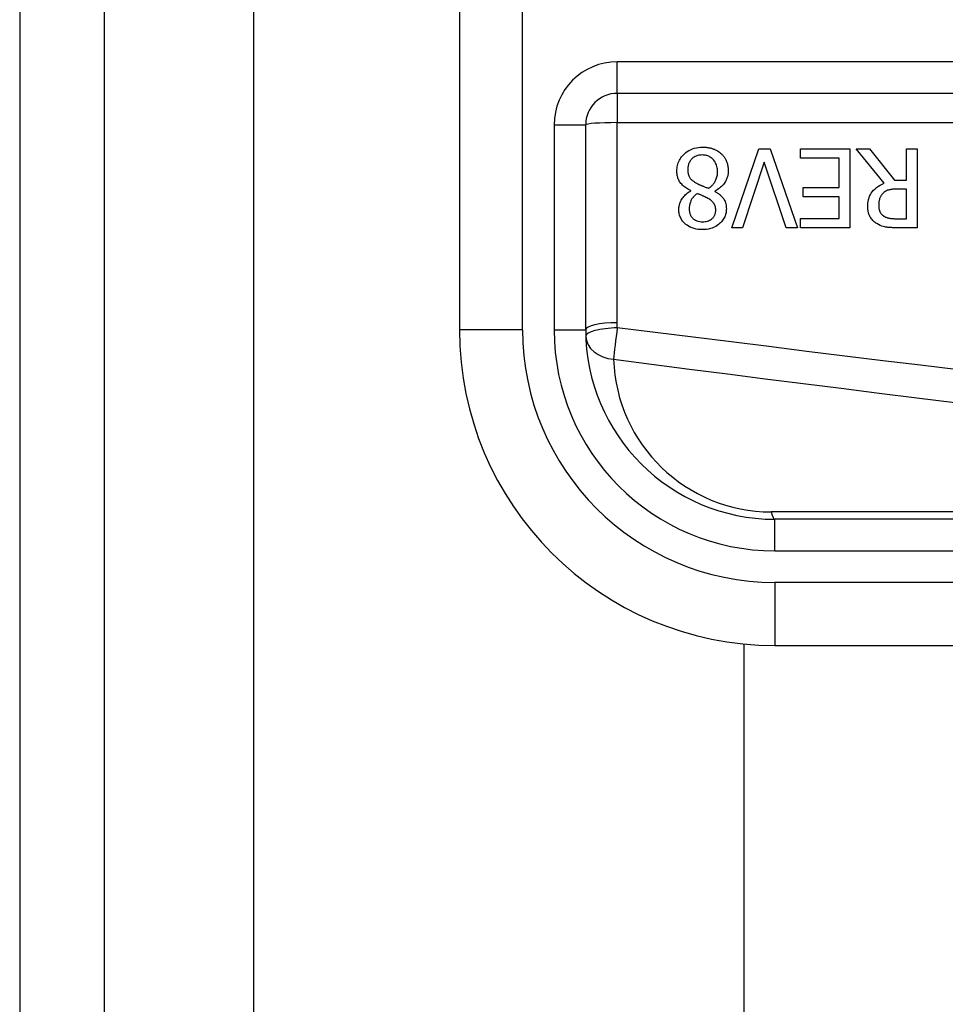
# Model space of a CAD drawing. Header units: inches. Extents: x 4.2 to 80.3, y 5.9 to 52.3.
# Tile 7 of 72: x 4.186 to 4.929, y 21.367 to 22.157. Entities that reach past the tile are written whole.
import ezdxf

# ---------------------------------------------------------------- set-up
doc = ezdxf.new("R2010")
doc.units = ezdxf.units.IN
doc.header["$LTSCALE"] = 5.125904
doc.header["$MEASUREMENT"] = 0
doc.layers.add('Visible Edges(ANSI)', color=7, linetype='Continuous', lineweight=25)
doc.layers.add('Visible Tangent Edges(ANSI)', color=7, linetype='Continuous', lineweight=25)

msp = doc.modelspace()

# ---------------------------------------------------------------- linework, layer by layer
at = {"layer": 'Visible Edges(ANSI)'}
for p, q in [((4.18635, 41.96967), (4.18635, 16.86934)), ((4.25453, 16.86934), (4.25453, 41.96967)), ((4.53935, 22.3896), (4.53935, 21.90844)), ((4.66597, 22.09839), (5.50473, 22.09839)), ((4.64065, 21.90844), (4.64065, 22.07306)), ((4.75786, 21.99046), (4.77966, 22.05378)), ((4.77966, 22.05378), (4.78874, 22.05378)), ((4.78874, 22.05378), (4.81055, 21.99046)), ((4.81301, 22.04628), (4.81301, 22.05378)), ((4.81301, 22.05378), (4.85262, 22.05378)), ((4.85262, 22.05378), (4.85262, 21.99046)), ((4.88017, 22.02622), (4.85765, 22.05378)), ((4.85765, 22.05378), (4.86858, 22.05378)), ((4.86858, 22.05378), (4.88858, 22.02858)), ((4.89823, 22.05378), (4.90664, 22.05378)), ((4.89823, 22.02858), (4.89823, 22.05378)), ((4.90664, 22.05378), (4.90664, 21.99046)), ((4.78397, 22.04305), (4.76643, 21.99046)), ((4.80152, 21.99046), (4.78397, 22.04305)), ((4.84421, 22.04628), (4.81301, 22.04628)), ((4.84421, 22.02279), (4.84421, 22.04628)), ((4.88858, 22.02858), (4.89823, 22.02858)), ((4.72507, 22.02007), (4.72507, 22.02032)), ((4.74437, 22.01997), (4.74437, 22.01971)), ((4.81512, 22.0153), (4.81512, 22.02279)), ((4.81512, 22.02279), (4.84421, 22.02279)), ((4.89823, 22.02156), (4.89084, 22.02156)), ((4.89823, 21.99775), (4.89823, 22.02156)), ((4.84421, 22.0153), (4.81512, 22.0153)), ((4.84421, 21.99796), (4.84421, 22.0153)), ((4.81301, 21.99796), (4.84421, 21.99796)), ((4.81301, 21.99046), (4.81301, 21.99796)), ((4.88987, 21.99775), (4.89823, 21.99775)), ((4.76643, 21.99046), (4.75786, 21.99046)), ((4.81055, 21.99046), (4.80152, 21.99046)), ((4.85262, 21.99046), (4.81301, 21.99046)), ((4.90664, 21.99046), (4.89033, 21.99046)), ((5.62759, 21.75649), (4.79259, 21.75649)), ((4.76786, 17.73437), (4.76786, 21.65641)), ((4.79259, 21.6552), (5.62759, 21.6552))]:
    msp.add_line(p, q, dxfattribs=at)
at = {"layer": 'Visible Edges(ANSI)', "flags": 128}
for points in [[(4.71384, 22.03613), (4.71387, 22.03724), (4.71395, 22.03834), (4.7141, 22.03943), (4.71431, 22.04051), (4.71459, 22.04158), (4.71494, 22.04263), (4.71535, 22.04366), (4.71583, 22.04466), (4.71637, 22.04563), (4.71697, 22.04655), (4.71763, 22.04744), (4.71834, 22.04829), (4.7191, 22.0491), (4.71997, 22.04993), (4.72096, 22.05077), (4.72208, 22.05161), (4.72334, 22.05241), (4.72474, 22.05315), (4.72627, 22.0538), (4.72785, 22.05433), (4.72947, 22.05473), (4.73112, 22.055), (4.73279, 22.05516), (4.73446, 22.05521)], [(4.73446, 22.05521), (4.73503, 22.05521), (4.73559, 22.05519), (4.73616, 22.05516), (4.73672, 22.05513), (4.73728, 22.05508), (4.73784, 22.05502), (4.7384, 22.05495), (4.73896, 22.05486), (4.73951, 22.05476), (4.74006, 22.05465), (4.74061, 22.05453), (4.74116, 22.05439), (4.7417, 22.05424), (4.74224, 22.05408), (4.74277, 22.0539), (4.74332, 22.0537), (4.74396, 22.05345), (4.74469, 22.05313), (4.74549, 22.05274), (4.74635, 22.05227), (4.74723, 22.05172), (4.74807, 22.05112), (4.74888, 22.05047), (4.74965, 22.04977)], [(4.73436, 22.0489), (4.73336, 22.04887), (4.73236, 22.04878), (4.73137, 22.04862), (4.7304, 22.04838), (4.72945, 22.04806), (4.72855, 22.04767), (4.72775, 22.04723), (4.72704, 22.04675), (4.72641, 22.04626), (4.72587, 22.04577), (4.72538, 22.04527), (4.72494, 22.04474), (4.72454, 22.04419), (4.72417, 22.04361), (4.72384, 22.043), (4.72356, 22.04238), (4.7233, 22.04173), (4.72309, 22.04107), (4.72292, 22.04039), (4.72279, 22.03971), (4.72268, 22.03903), (4.72261, 22.03834), (4.72257, 22.03764), (4.72256, 22.03695)], [(4.74652, 22.03566), (4.74649, 22.03668), (4.74641, 22.03768), (4.74626, 22.03868), (4.74604, 22.03966), (4.74575, 22.04063), (4.74539, 22.04157), (4.74497, 22.04246), (4.7445, 22.04327), (4.74401, 22.044), (4.74349, 22.04467), (4.74296, 22.04526), (4.74243, 22.04579), (4.74188, 22.04628), (4.7413, 22.04673), (4.74069, 22.04715), (4.74006, 22.04752), (4.7394, 22.04785), (4.73871, 22.04814), (4.73801, 22.04838), (4.7373, 22.04857), (4.73658, 22.04872), (4.73585, 22.04882), (4.73511, 22.04888), (4.73436, 22.0489)], [(4.74965, 22.04977), (4.75003, 22.0494), (4.7504, 22.04901), (4.75075, 22.04862), (4.75109, 22.04821), (4.75141, 22.0478), (4.75172, 22.04737), (4.75202, 22.04694), (4.75231, 22.0465), (4.75258, 22.04605), (4.75283, 22.04559), (4.75308, 22.04512), (4.75331, 22.04464), (4.75353, 22.04415), (4.75374, 22.04363), (4.75395, 22.04305), (4.75416, 22.04243), (4.75436, 22.04175), (4.75455, 22.04103), (4.75471, 22.04026), (4.75485, 22.03947), (4.75496, 22.03868), (4.75503, 22.03788), (4.75507, 22.03708), (4.75509, 22.03628)], [(4.72507, 22.02032), (4.72418, 22.02075), (4.7233, 22.02121), (4.72243, 22.0217), (4.72157, 22.02223), (4.72075, 22.02278), (4.71994, 22.02337), (4.71917, 22.024), (4.71843, 22.02466), (4.71773, 22.02536), (4.7171, 22.02607), (4.71655, 22.02678), (4.71607, 22.02748), (4.71565, 22.02817), (4.71529, 22.02887), (4.71499, 22.02956), (4.71473, 22.03026), (4.71451, 22.03097), (4.71432, 22.03169), (4.71416, 22.03242), (4.71404, 22.03315), (4.71395, 22.03389), (4.71389, 22.03464), (4.71385, 22.03538), (4.71384, 22.03613)], [(4.72256, 22.03695), (4.72257, 22.03627), (4.72261, 22.03558), (4.72268, 22.03489), (4.72278, 22.03421), (4.72292, 22.03354), (4.7231, 22.03288), (4.72333, 22.03224), (4.72358, 22.03165), (4.72386, 22.03112), (4.72416, 22.03066), (4.72447, 22.03023), (4.7248, 22.02985), (4.72514, 22.02949), (4.7255, 22.02914), (4.72588, 22.0288), (4.72628, 22.02847), (4.7267, 22.02814), (4.72714, 22.02782), (4.72759, 22.02751), (4.72806, 22.02721), (4.72853, 22.02691), (4.72902, 22.02662), (4.72951, 22.02634), (4.73, 22.02607)], [(4.73929, 22.02212), (4.73974, 22.02243), (4.74019, 22.02276), (4.74063, 22.0231), (4.74105, 22.02345), (4.74146, 22.02381), (4.74185, 22.02418), (4.74224, 22.02457), (4.74261, 22.02497), (4.74297, 22.02539), (4.74331, 22.02582), (4.74364, 22.02626), (4.74395, 22.02671), (4.74427, 22.02721), (4.74459, 22.02776), (4.74491, 22.02836), (4.74521, 22.02902), (4.7455, 22.02974), (4.74577, 22.03052), (4.74601, 22.03136), (4.7462, 22.03221), (4.74634, 22.03306), (4.74644, 22.03393), (4.7465, 22.03479), (4.74652, 22.03566)], [(4.75509, 22.03628), (4.75508, 22.03559), (4.75504, 22.0349), (4.75497, 22.03422), (4.75488, 22.03355), (4.75477, 22.03288), (4.75463, 22.03221), (4.75446, 22.03155), (4.75426, 22.0309), (4.75404, 22.03025), (4.75379, 22.02961), (4.7535, 22.02895), (4.75316, 22.02826), (4.75277, 22.02754), (4.75232, 22.02679), (4.75179, 22.02602), (4.7512, 22.02525), (4.75053, 22.02447), (4.74977, 22.02369), (4.74896, 22.02295), (4.74811, 22.02226), (4.74722, 22.02162), (4.7463, 22.02102), (4.74534, 22.02047), (4.74437, 22.01997)], [(4.71543, 22.00514), (4.71544, 22.00572), (4.71548, 22.0063), (4.71553, 22.00687), (4.71561, 22.00744), (4.71571, 22.00801), (4.71584, 22.00857), (4.71598, 22.00913), (4.71615, 22.00968), (4.71633, 22.01023), (4.71654, 22.01078), (4.71677, 22.01135), (4.71706, 22.01198), (4.71741, 22.01266), (4.71781, 22.01338), (4.71828, 22.01413), (4.71882, 22.0149), (4.71943, 22.01567), (4.72011, 22.01644), (4.72085, 22.01716), (4.72162, 22.01784), (4.72243, 22.01846), (4.72328, 22.01904), (4.72416, 22.01958), (4.72507, 22.02007)], [(4.73, 22.02607), (4.7302, 22.02596), (4.73041, 22.02585), (4.73062, 22.02574), (4.73084, 22.02563), (4.73106, 22.02552), (4.7313, 22.0254), (4.73155, 22.02529), (4.73182, 22.02517), (4.7321, 22.02505), (4.7324, 22.02492), (4.73271, 22.02479), (4.73305, 22.02465), (4.73341, 22.0245), (4.73379, 22.02434), (4.7342, 22.02417), (4.73464, 22.024), (4.7351, 22.02381), (4.73559, 22.02361), (4.73612, 22.0234), (4.73668, 22.02317), (4.73727, 22.02293), (4.73791, 22.02268), (4.73858, 22.02241), (4.73929, 22.02212)], [(4.74437, 22.01971), (4.7449, 22.01939), (4.74543, 22.01906), (4.74595, 22.01872), (4.74647, 22.01837), (4.74698, 22.01801), (4.74749, 22.01763), (4.74798, 22.01724), (4.74847, 22.01683), (4.74893, 22.01641), (4.74939, 22.01598), (4.74983, 22.01554), (4.75025, 22.01508), (4.75065, 22.01461), (4.75103, 22.01412), (4.75141, 22.01357), (4.7518, 22.01295), (4.75218, 22.01225), (4.75253, 22.01146), (4.75285, 22.01058), (4.75311, 22.00963), (4.75331, 22.00866), (4.75345, 22.00768), (4.75352, 22.00669), (4.75355, 22.0057)], [(4.86704, 22.00765), (4.86704, 22.00828), (4.86707, 22.00891), (4.8671, 22.00954), (4.86716, 22.01017), (4.86723, 22.01079), (4.86732, 22.01141), (4.86743, 22.01203), (4.86756, 22.01265), (4.86771, 22.01326), (4.86787, 22.01386), (4.86806, 22.01446), (4.86827, 22.01505), (4.8685, 22.01564), (4.86882, 22.01636), (4.86927, 22.01724), (4.86988, 22.01827), (4.87068, 22.0194), (4.87167, 22.0206), (4.87287, 22.02182), (4.87417, 22.02292), (4.87556, 22.02392), (4.87704, 22.0248), (4.87858, 22.02557), (4.88017, 22.02622)], [(4.89084, 22.02156), (4.89047, 22.02155), (4.89011, 22.02155), (4.88974, 22.02154), (4.88937, 22.02153), (4.889, 22.02151), (4.88863, 22.02149), (4.88826, 22.02147), (4.88789, 22.02144), (4.88752, 22.02141), (4.88715, 22.02137), (4.88678, 22.02133), (4.88641, 22.02128), (4.88605, 22.02123), (4.88568, 22.02118), (4.88532, 22.02112), (4.88496, 22.02105), (4.88459, 22.02098), (4.88423, 22.0209), (4.8837, 22.02077), (4.88296, 22.02053), (4.88207, 22.02016), (4.88111, 22.01964), (4.88022, 22.019), (4.8794, 22.01827)], [(4.73005, 22.01791), (4.72976, 22.01769), (4.72947, 22.01746), (4.72918, 22.01722), (4.7289, 22.01698), (4.72862, 22.01673), (4.72834, 22.01648), (4.72807, 22.01622), (4.7278, 22.01596), (4.72754, 22.01569), (4.72728, 22.01542), (4.72703, 22.01514), (4.72679, 22.01485), (4.72656, 22.01456), (4.72633, 22.01427), (4.72611, 22.01397), (4.72591, 22.01366), (4.72571, 22.01335), (4.72543, 22.01287), (4.72506, 22.01211), (4.72466, 22.01109), (4.72427, 22.00979), (4.72397, 22.0083), (4.7238, 22.00677), (4.72374, 22.00524)], [(4.73898, 22.01396), (4.7388, 22.01406), (4.73859, 22.01417), (4.73836, 22.0143), (4.73811, 22.01443), (4.73783, 22.01458), (4.73753, 22.01473), (4.73721, 22.01489), (4.73687, 22.01506), (4.73652, 22.01523), (4.73615, 22.01541), (4.73576, 22.01559), (4.73536, 22.01578), (4.73495, 22.01597), (4.73453, 22.01616), (4.7341, 22.01635), (4.73366, 22.01654), (4.73322, 22.01672), (4.73277, 22.01691), (4.73232, 22.01709), (4.73186, 22.01727), (4.73141, 22.01744), (4.73095, 22.0176), (4.7305, 22.01776), (4.73005, 22.01791)], [(4.74503, 22.00473), (4.74503, 22.00506), (4.74501, 22.0054), (4.74499, 22.00574), (4.74496, 22.00607), (4.74491, 22.0064), (4.74486, 22.00674), (4.74479, 22.00706), (4.74472, 22.00739), (4.74463, 22.00771), (4.74452, 22.00803), (4.74441, 22.00835), (4.74428, 22.00867), (4.74411, 22.00903), (4.7439, 22.00942), (4.74364, 22.00986), (4.74331, 22.01032), (4.74291, 22.01082), (4.74244, 22.01134), (4.74192, 22.01184), (4.74138, 22.01232), (4.7408, 22.01277), (4.74021, 22.01319), (4.7396, 22.01359), (4.73898, 22.01396)], [(4.8794, 22.01827), (4.87911, 22.01799), (4.87883, 22.0177), (4.87857, 22.01739), (4.87832, 22.01708), (4.87808, 22.01676), (4.87786, 22.01644), (4.87764, 22.0161), (4.87744, 22.01576), (4.87725, 22.0154), (4.87708, 22.01504), (4.87691, 22.01467), (4.87676, 22.01427), (4.87661, 22.01386), (4.87647, 22.01343), (4.87635, 22.01298), (4.87623, 22.0125), (4.87613, 22.012), (4.87604, 22.01148), (4.87597, 22.01096), (4.87591, 22.01043), (4.87586, 22.0099), (4.87583, 22.00937), (4.87581, 22.00885), (4.87581, 22.00832)], [(4.73446, 21.98903), (4.73275, 21.98907), (4.73104, 21.98922), (4.72935, 21.98948), (4.72769, 21.98986), (4.72606, 21.99038), (4.72452, 21.99102), (4.72318, 21.99172), (4.72204, 21.99245), (4.72107, 21.99318), (4.72027, 21.99387), (4.7196, 21.99452), (4.71899, 21.99518), (4.71842, 21.99588), (4.7179, 21.9966), (4.71742, 21.99736), (4.717, 21.99814), (4.71662, 21.99896), (4.71629, 21.99981), (4.71602, 22.00067), (4.7158, 22.00154), (4.71563, 22.00243), (4.71552, 22.00333), (4.71545, 22.00423), (4.71543, 22.00514)], [(4.72374, 22.00524), (4.72375, 22.00473), (4.72378, 22.00423), (4.72384, 22.00373), (4.72391, 22.00323), (4.72401, 22.00274), (4.72414, 22.00225), (4.72429, 22.00177), (4.72447, 22.00129), (4.72467, 22.00083), (4.7249, 22.00038), (4.72515, 21.99994), (4.72543, 21.99952), (4.72572, 21.99911), (4.72604, 21.99872), (4.72638, 21.99835), (4.72677, 21.99796), (4.72729, 21.9975), (4.72797, 21.997), (4.72884, 21.9965), (4.72988, 21.99604), (4.73101, 21.99569), (4.73216, 21.99546), (4.73333, 21.99533), (4.73451, 21.99529)], [(4.75355, 22.0057), (4.75352, 22.00474), (4.75345, 22.00379), (4.75332, 22.00285), (4.75313, 22.00192), (4.75289, 22.001), (4.75259, 22.00009), (4.75222, 21.9992), (4.7518, 21.99834), (4.75133, 21.99752), (4.7508, 21.99672), (4.75023, 21.99596), (4.74961, 21.99523), (4.74894, 21.99453), (4.74816, 21.9938), (4.74726, 21.99305), (4.74622, 21.99229), (4.74503, 21.99156), (4.74369, 21.99088), (4.74223, 21.99029), (4.74073, 21.98981), (4.73919, 21.98946), (4.73762, 21.98921), (4.73605, 21.98907), (4.73446, 21.98903)], [(4.73451, 21.99529), (4.7355, 21.99532), (4.73647, 21.99541), (4.73744, 21.99558), (4.73838, 21.99582), (4.73931, 21.99614), (4.74016, 21.99653), (4.74089, 21.99695), (4.74152, 21.99738), (4.74205, 21.9978), (4.74248, 21.99819), (4.74284, 21.99856), (4.74317, 21.99895), (4.74348, 21.99936), (4.74376, 21.99979), (4.74401, 22.00023), (4.74424, 22.0007), (4.74444, 22.00118), (4.7446, 22.00167), (4.74474, 22.00217), (4.74485, 22.00267), (4.74493, 22.00318), (4.74499, 22.00369), (4.74502, 22.00421), (4.74503, 22.00473)], [(4.87422, 21.9938), (4.87353, 21.99427), (4.87287, 21.99477), (4.87224, 21.99529), (4.87164, 21.99585), (4.87107, 21.99644), (4.87052, 21.99706), (4.87001, 21.99771), (4.86954, 21.99838), (4.86911, 21.99906), (4.86875, 21.99971), (4.86844, 22.00034), (4.86818, 22.00095), (4.86796, 22.00153), (4.86778, 22.0021), (4.86762, 22.00264), (4.86749, 22.00319), (4.86738, 22.00374), (4.86728, 22.00429), (4.8672, 22.00485), (4.86714, 22.00541), (4.86709, 22.00597), (4.86706, 22.00653), (4.86704, 22.00709), (4.86704, 22.00765)], [(4.87581, 22.00832), (4.87581, 22.00797), (4.87583, 22.00762), (4.87585, 22.00727), (4.87588, 22.00692), (4.87591, 22.00657), (4.87596, 22.00623), (4.87602, 22.00588), (4.87609, 22.00554), (4.87617, 22.0052), (4.87626, 22.00486), (4.87636, 22.00453), (4.87647, 22.0042), (4.87659, 22.00387), (4.87673, 22.00354), (4.87689, 22.00319), (4.87708, 22.00283), (4.87731, 22.00244), (4.87758, 22.00205), (4.87788, 22.00165), (4.87823, 22.00126), (4.87859, 22.00088), (4.87898, 22.00054), (4.87938, 22.00021), (4.87981, 21.9999)], [(4.87981, 21.9999), (4.88019, 21.99967), (4.88058, 21.99944), (4.88098, 21.99924), (4.88139, 21.99905), (4.88181, 21.99888), (4.88223, 21.99872), (4.88265, 21.99858), (4.88309, 21.99845), (4.88352, 21.99834), (4.88397, 21.99824), (4.88442, 21.99815), (4.88489, 21.99808), (4.88535, 21.99801), (4.88581, 21.99795), (4.88628, 21.99791), (4.88674, 21.99787), (4.88719, 21.99783), (4.88763, 21.99781), (4.88805, 21.99779), (4.88846, 21.99777), (4.88885, 21.99776), (4.88921, 21.99775), (4.88955, 21.99775), (4.88987, 21.99775)], [(4.89033, 21.99046), (4.88984, 21.99047), (4.88935, 21.99047), (4.88885, 21.99048), (4.88835, 21.99049), (4.88784, 21.9905), (4.88733, 21.99051), (4.88682, 21.99053), (4.88631, 21.99056), (4.88579, 21.99058), (4.88528, 21.99062), (4.88476, 21.99065), (4.88425, 21.99069), (4.88374, 21.99074), (4.88324, 21.99079), (4.88273, 21.99085), (4.88224, 21.99091), (4.88175, 21.99097), (4.88127, 21.99105), (4.88063, 21.99116), (4.87966, 21.99138), (4.87842, 21.99175), (4.87698, 21.99231), (4.87557, 21.993), (4.87422, 21.9938)]]:
    msp.add_lwpolyline(points, dxfattribs=at)
at = {"layer": 'Visible Edges(ANSI)'}
for centre, radius, start, end in [((4.66597, 22.07306), 0.02532, 90, 180), ((4.79259, 21.90844), 0.25324, 180, 270), ((4.79259, 21.90844), 0.15195, 180, 270)]:
    msp.add_arc(centre, radius, start, end, dxfattribs=at)
at = {"layer": 'Visible Tangent Edges(ANSI)'}
for p, q in [((4.37418, 16.86934), (4.37418, 41.96967)), ((4.59, 21.90844), (4.59, 22.3896)), ((4.66597, 22.09839), (4.66597, 22.12371)), ((5.50473, 22.12371), (4.66597, 22.12371)), ((4.66597, 22.09839), (4.66597, 22.07485)), ((4.66597, 21.91423), (4.66597, 22.07485)), ((4.66597, 22.07485), (5.50473, 22.07485)), ((4.61532, 22.07306), (4.64065, 22.07306)), ((4.61532, 22.07306), (4.61532, 21.90844)), ((4.59, 21.90844), (4.53935, 21.90844)), ((4.61532, 21.90844), (4.64065, 21.90844)), ((5.49605, 21.7624), (4.7896, 21.7624)), ((4.79259, 21.73117), (4.79259, 21.75649)), ((4.79259, 21.73117), (5.62759, 21.73117)), ((5.62759, 21.70585), (4.79259, 21.70585)), ((4.79259, 21.70585), (4.79259, 21.6552))]:
    msp.add_line(p, q, dxfattribs=at)
at = {"layer": 'Visible Tangent Edges(ANSI)', "flags": 128}
for points in [[(4.66604, 21.91021), (4.66603, 21.91038), (4.66603, 21.91055), (4.66602, 21.91071), (4.66602, 21.91088), (4.66601, 21.91105), (4.66601, 21.91122), (4.66601, 21.91138), (4.666, 21.91155), (4.666, 21.91172), (4.66599, 21.91189), (4.66599, 21.91205), (4.66599, 21.91222), (4.66599, 21.91239), (4.66598, 21.91256), (4.66598, 21.91272), (4.66598, 21.91289), (4.66598, 21.91306), (4.66598, 21.91323), (4.66597, 21.91339), (4.66597, 21.91356), (4.66597, 21.91373), (4.66597, 21.9139), (4.66597, 21.91406), (4.66597, 21.91423)], [(4.93995, 21.87635), (4.90951, 21.88007), (4.87908, 21.8838), (4.84864, 21.88754), (4.8182, 21.89129), (4.78777, 21.89505), (4.75733, 21.89882), (4.7269, 21.90261), (4.69647, 21.90641), (4.66604, 21.91021)], [(4.66305, 21.8849), (4.69348, 21.881), (4.72391, 21.8771), (4.75435, 21.87322), (4.78478, 21.86934), (4.81522, 21.86548), (4.84565, 21.86163), (4.87609, 21.85779), (4.90653, 21.85397), (4.93696, 21.85015)]]:
    msp.add_lwpolyline(points, dxfattribs=at)
at = {"layer": 'Visible Tangent Edges(ANSI)'}
for centre, radius, start, end in [((4.66597, 22.07306), 0.05065, 90, 180), ((4.79259, 21.90844), 0.20259, 180, 270), ((4.79259, 21.90844), 0.17727, 180, 270), ((4.7896, 21.88903), 0.12662, 181.86625, 270)]:
    msp.add_arc(centre, radius, start, end, dxfattribs=at)
for centre, major_axis, ratio, start_param, end_param in [((4.66597, 22.07306), (-0.02532, 0), 0.07065, 4.712389, 6.283185), ((4.66597, 21.90844), (-0.02532, 0), 0.228742, 4.712389, 6.283185), ((4.66604, 21.90432), (-0.02531, -0.00082), 0.232745, 4.704805, 6.283185), ((4.66604, 21.90432), (0.00323, 0.02512), 0.030516, 1.33773, 2.458093), ((4.66604, 21.90432), (-0.02531, -0.00082), 0.770235, 0, 1.427427), ((4.79259, 21.78182), (0, -0.02532), 0.183721, 5.58589, 6.283185)]:
    msp.add_ellipse(centre, major_axis=major_axis, ratio=ratio, start_param=start_param, end_param=end_param, dxfattribs=at)

doc.saveas('drawing.dxf')
